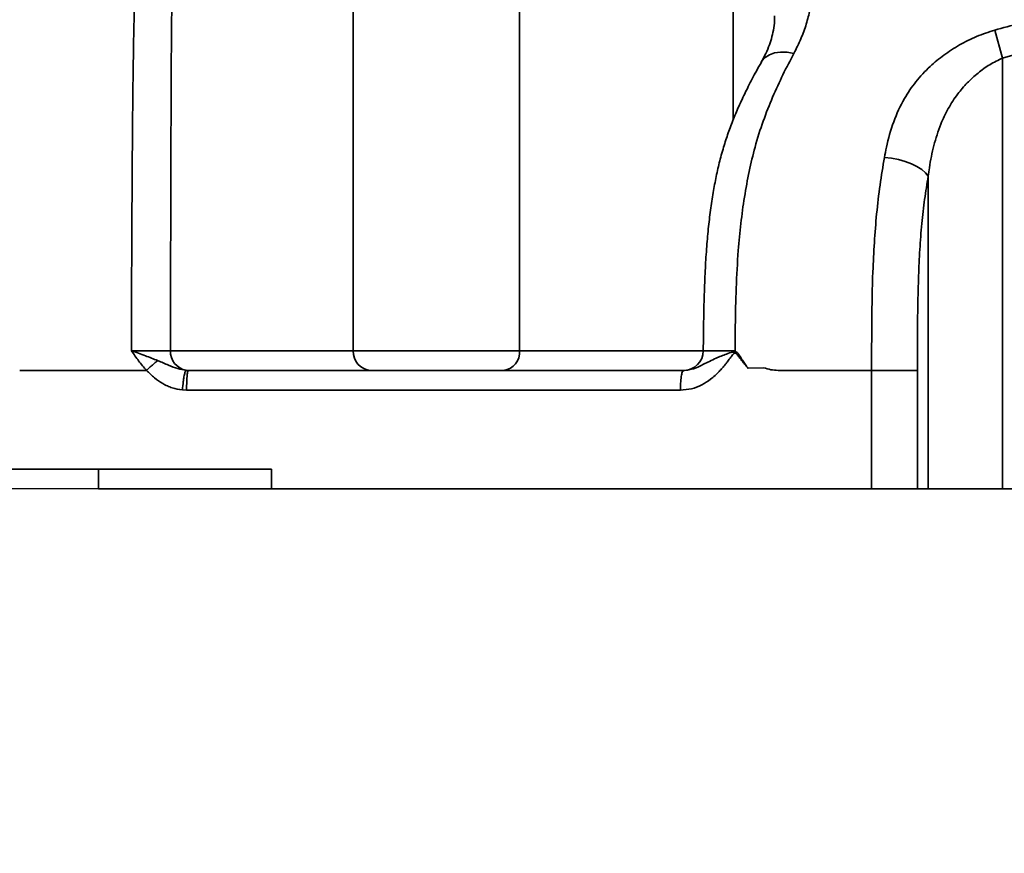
# Model space of a CAD drawing. Header units: millimetres. Extents: x -10540 to 6039, y -7467 to 6433.
# Tile 82 of 179: x -5326 to -5077, y 580 to 791. Entities that reach past the tile are written whole.
import ezdxf

# ---------------------------------------------------------------- set-up
doc = ezdxf.new("R2010")
doc.units = ezdxf.units.MM
doc.header["$LTSCALE"] = 8
doc.header["$PDSIZE"] = -1
doc.layers.get('Defpoints').update_dxf_attribs({"true_color": 0x5e5e5e})
doc.layers.add('2细线层', color=4, linetype='Continuous', lineweight=13)
doc.layers.add('细实线层', color=7, linetype='Continuous')
doc.dimstyles.new('ISO-25', dxfattribs={"dimscale": 20, "dimtxt": 5, "dimasz": 6, "dimexe": 6, "dimexo": 0.625, "dimtad": 1, "dimtoh": 1, "dimdec": 0, "dimtxsty": 'Standard', "dimcen": 2.5, "dimclrd": 1, "dimclre": 1, "dimclrt": 4, "dimadec": 1, "dimazin": 2, "dimtfac": 1, "dimtdec": 0, "dimtmove": 0, "dimatfit": 0, "dimfxl": 1, "dimarcsym": 0})

# ---------------------------------------------------------------- blocks, each defined once
blk = doc.blocks.new('*D82')
at = {"layer": 'Defpoints', "color": 0, "linetype": 'ByBlock', "transparency": 16777216}
for p in [(-4801.18, 1162.05), (-5001.18, 639.74), (-4801.18, 213.09)]:
    blk.add_point(p, dxfattribs=at)
at = {"layer": '细实线层', "color": 1, "linetype": 'ByBlock', "lineweight": -2, "transparency": 16777216}
for p, q in [((-4801.18, 1149.55), (-4801.18, 93.09)), ((-5001.18, 627.24), (-5001.18, 93.09)), ((-5121.18, 213.09), (-5241.18, 213.09)), ((-5001.18, 213.09), (-4801.18, 213.09)), ((-4681.18, 213.09), (-4331.68, 213.09))]:
    blk.add_line(p, q, dxfattribs=at)
at = {"layer": '细实线层', "color": 1, "linetype": 'ByBlock', "transparency": 16777216}
for points in [[(-5121.18, 233.09), (-5121.18, 193.09), (-5001.18, 213.09)], [(-4681.18, 233.09), (-4681.18, 193.09), (-4801.18, 213.09)]]:
    blk.add_solid(points, dxfattribs=at)
at = {"layer": '细实线层', "color": 4, "linetype": 'ByBlock', "transparency": 16777216, "insert": (-4446.43, 276.15), "char_height": 100, "attachment_point": 5}
blk.add_mtext('200', dxfattribs=at)
blk = doc.blocks.new('*D85')
at = {"layer": '2细线层', "color": 1, "linetype": 'ByBlock', "lineweight": -2, "transparency": 16777216}
for p, q in [((-7399.62, 2760.25), (-7399.62, -754.33)), ((-5001.18, 627.24), (-5001.18, -754.33)), ((-5121.18, -634.33), (-7279.62, -634.33))]:
    blk.add_line(p, q, dxfattribs=at)
at = {"layer": '2细线层', "color": 1, "linetype": 'ByBlock', "transparency": 16777216}
for points in [[(-7279.62, -614.33), (-7279.62, -654.33), (-7399.62, -634.33)], [(-5121.18, -614.33), (-5121.18, -654.33), (-5001.18, -634.33)]]:
    blk.add_solid(points, dxfattribs=at)
at = {"layer": 'Defpoints', "color": 0, "linetype": 'ByBlock', "transparency": 16777216}
for p in [(-7399.62, 2772.75), (-5001.18, 639.74), (-7399.62, -634.33)]:
    blk.add_point(p, dxfattribs=at)
at = {"layer": '2细线层', "color": 4, "linetype": 'ByBlock', "transparency": 16777216, "insert": (-6200.4, -571.83), "char_height": 100, "attachment_point": 5}
blk.add_mtext('2398', dxfattribs=at)
blk = doc.blocks.new('*D87')
at = {"layer": '2细线层', "color": 1, "linetype": 'ByBlock', "lineweight": -2, "transparency": 16777216}
for p, q in [((-4788.68, 4272.97), (-1386.54, 4272.97)), ((-1506.54, 792.54), (-1506.54, 4152.97)), ((-5173.81, 672.54), (-1386.54, 672.54))]:
    blk.add_line(p, q, dxfattribs=at)
at = {"layer": '2细线层', "color": 1, "linetype": 'ByBlock', "transparency": 16777216}
for points in [[(-1526.54, 4152.97), (-1486.54, 4152.97), (-1506.54, 4272.97)], [(-1526.54, 792.54), (-1486.54, 792.54), (-1506.54, 672.54)]]:
    blk.add_solid(points, dxfattribs=at)
at = {"layer": 'Defpoints', "color": 0, "linetype": 'ByBlock', "transparency": 16777216}
for p in [(-4801.18, 4272.97), (-1506.54, 4272.97), (-5186.31, 672.54)]:
    blk.add_point(p, dxfattribs=at)
at = {"layer": '2细线层', "color": 4, "linetype": 'ByBlock', "transparency": 16777216, "insert": (-1569.6, 2367.54), "char_height": 100, "attachment_point": 5, "rotation": 90}
blk.add_mtext('3600', dxfattribs=at)
blk = doc.blocks.new('*D88')
at = {"layer": '2细线层', "color": 1, "linetype": 'ByBlock', "lineweight": -2, "transparency": 16777216}
for p, q in [((-4813.68, 1272.54), (-6007.93, 1272.54)), ((-5032.89, 231.05), (-5562.6, -139.87))]:
    blk.add_line(p, q, dxfattribs=at)
blk.add_arc((-3545.48, 1272.54), 2342.45, 182.93549, 212.06451, dxfattribs=at)
at = {"layer": '2细线层', "color": 1, "linetype": 'ByBlock', "transparency": 16777216}
for points in [[(-5904.85, 1152.07), (-5864.87, 1153.09), (-5887.93, 1272.54)], [(-5513.92, 40.04), (-5547.27, 17.94), (-5464.31, -71.04)]]:
    blk.add_solid(points, dxfattribs=at)
at = {"layer": 'Defpoints', "color": 0, "linetype": 'ByBlock', "transparency": 16777216}
for p in [(-3526.88, 1285.57), (-4801.18, 1272.54), (-4464.59, 1272.54), (-5696.36, 344.74), (-5022.65, 238.21)]:
    blk.add_point(p, dxfattribs=at)
at = {"layer": '2细线层', "color": 4, "linetype": 'ByBlock', "transparency": 16777216, "insert": (-5726.75, 609.01), "char_height": 100, "attachment_point": 5, "rotation": 286.9194}
blk.add_mtext('35°', dxfattribs=at)
blk = doc.blocks.new('*D89')
at = {"layer": '2细线层', "color": 1, "linetype": 'ByBlock', "lineweight": -2, "transparency": 16777216}
for p, q in [((-4813.68, 1272.54), (-5608.41, 1272.54)), ((-5488.41, 792.54), (-5488.41, 1152.54)), ((-5198.81, 672.54), (-5608.41, 672.54))]:
    blk.add_line(p, q, dxfattribs=at)
at = {"layer": '2细线层', "color": 1, "linetype": 'ByBlock', "transparency": 16777216}
for points in [[(-5508.41, 1152.54), (-5468.41, 1152.54), (-5488.41, 1272.54)], [(-5508.41, 792.54), (-5468.41, 792.54), (-5488.41, 672.54)]]:
    blk.add_solid(points, dxfattribs=at)
at = {"layer": 'Defpoints', "color": 0, "linetype": 'ByBlock', "transparency": 16777216}
for p in [(-5488.41, 1272.54), (-4801.18, 1272.54), (-5186.31, 672.54)]:
    blk.add_point(p, dxfattribs=at)
at = {"layer": '2细线层', "color": 4, "linetype": 'ByBlock', "transparency": 16777216, "insert": (-5551.47, 972.54), "char_height": 100, "attachment_point": 5, "rotation": 90}
blk.add_mtext('600', dxfattribs=at)

msp = doc.modelspace()

# ---------------------------------------------------------------- linework, layer by layer
at = {"color": 7, "linetype": 'Continuous', "lineweight": 35}
for p, q in [((-5241.63, 707.54), (-5241.63, 821.26)), ((-5199.52, 817.54), (-5199.52, 707.54)), ((-5145.34, 765.98), (-5145.34, 812.5)), ((-5078.99, 788.81), (-5077.03, 781.73)), ((-5070.9, 783.44), (-5077.03, 781.73)), ((-5077.03, 781.73), (-5077.03, 672.54)), ((-5095.89, 672.54), (-5095.89, 751.76)), ((-5287.95, 707.54), (-5241.63, 707.54)), ((-5241.63, 707.54), (-5199.52, 707.54)), ((-5199.52, 707.54), (-5153.01, 707.54)), ((-5297.88, 702.54), (-5326.18, 702.54)), ((-5297.86, 702.54), (-5297.88, 702.54)), ((-5294.02, 702.54), (-5297.86, 702.54)), ((-5283.95, 702.56), (-5283.32, 702.54)), ((-5157.77, 702.54), (-5157.7, 702.54)), ((-5137.56, 703.21), (-5141.56, 703.08)), ((-5110.23, 702.54), (-5133.95, 702.54)), ((-5110.23, 672.54), (-5110.23, 702.54)), ((-5098.64, 702.54), (-5098.64, 672.54)), ((-5283.87, 697.54), (-5284.95, 697.59)), ((-5262.39, 677.54), (-5406.18, 677.54)), ((-5306.24, 677.54), (-5306.24, 672.54)), ((-5262.39, 677.54), (-5262.39, 672.54)), ((-5262.39, 672.54), (-5306.24, 672.54)), ((-5110.23, 672.54), (-5262.39, 672.54)), ((-5098.64, 672.54), (-5110.23, 672.54)), ((-5095.89, 672.54), (-5098.64, 672.54)), ((-5077.03, 672.54), (-5095.89, 672.54)), ((-4925.33, 672.54), (-5077.03, 672.54))]:
    msp.add_line(p, q, dxfattribs=at)
at = {"color": 7, "linetype": 'Continuous', "lineweight": 35, "flags": 128}
for points in [[(-5138.19, 780.67), (-5138.05, 780.9), (-5137.24, 781.82), (-5136.16, 782.54), (-5134.84, 783.01), (-5133.33, 783.23), (-5131.68, 783.18), (-5129.95, 782.88)], [(-5107, 756.51), (-5105.23, 756.32), (-5103.46, 755.99), (-5101.75, 755.52), (-5100.16, 754.92), (-5098.74, 754.23), (-5097.52, 753.45), (-5096.56, 752.62), (-5095.89, 751.76)]]:
    msp.add_lwpolyline(points, dxfattribs=at)
at = {"color": 7, "linetype": 'Continuous', "lineweight": 35}
for centre, radius, start, end in [((-5283.14, 707.32), 4.82, 177.3517, 260.2847), ((-5236.88, 707.28), 4.75, 176.8916, 266.5109), ((-5204.07, 707.08), 4.57, 277.3335, 5.8122), ((-5157.91, 707.54), 5, 270.0169, 359.9512)]:
    msp.add_arc(centre, radius, start, end, dxfattribs=at)
for points, knots in [([(-5297.87, 707.53), (-5297.81, 724.97), (-5297.71, 752.36), (-5297.34, 789.71), (-5296.69, 809.61), (-5296.37, 819.55)], [0, 0, 0, 0, 0.466966, 0.73344, 1, 1, 1, 1]), ([(-5287.35, 819.27), (-5287.48, 809.36), (-5287.73, 789.54), (-5287.88, 752.29), (-5287.93, 724.95), (-5287.95, 707.54)], [0, 0, 0, 0, 0.266182, 0.532414, 1, 1, 1, 1]), ([(-5125.76, 804.12), (-5125.62, 803.05), (-5125.34, 800.88), (-5125.38, 797.51), (-5125.82, 793.99), (-5126.74, 790.31), (-5128.08, 786.61), (-5129.33, 784.12), (-5129.95, 782.88)], [0, 0, 0, 0, 0.151123, 0.303189, 0.474997, 0.646817, 0.823402, 1, 1, 1, 1]), ([(-5134.83, 792.39), (-5134.82, 792), (-5134.8, 790.78), (-5135.07, 788.88), (-5135.58, 786.68), (-5136.33, 784.52), (-5137.19, 782.54), (-5137.93, 781.21), (-5138.23, 780.68)], [0, 0, 0, 0, 0.104365, 0.323888, 0.513671, 0.688419, 0.875945, 1, 1, 1, 1]), ([(-5107, 756.51), (-5106.83, 757.38), (-5106.24, 760.52), (-5104.78, 765.61), (-5102.29, 771.12), (-5099.12, 775.79), (-5095.73, 779.45), (-5091.97, 782.54), (-5088.04, 785.08), (-5083.7, 787.29), (-5080.56, 788.3), (-5078.99, 788.81)], [0, 0, 0, 0, 0.058521, 0.212595, 0.3666, 0.487597, 0.608515, 0.707292, 0.805971, 0.903065, 1, 1, 1, 1]), ([(-5078.99, 788.81), (-5076.94, 789.37), (-5074.89, 789.94), (-5072.84, 790.5), (-5072.84, 790.5)], [0, 0, 0, 0, 0.999991, 1, 1, 1, 1]), ([(-5129.95, 782.88), (-5130.88, 781.11), (-5132.73, 777.55), (-5135.35, 771.88), (-5137.76, 765.81), (-5139.77, 759.51), (-5141.32, 753.01), (-5142.51, 746.49), (-5143.42, 739.78), (-5144.15, 732.08), (-5144.61, 723.41), (-5144.8, 714.9), (-5144.84, 709.59), (-5144.86, 707.48)], [0, 0, 0, 0, 0.092787, 0.185855, 0.278562, 0.370854, 0.452152, 0.533856, 0.6158, 0.697427, 0.81133, 0.9253, 1, 1, 1, 1]), ([(-5077.03, 781.73), (-5078.14, 781.2), (-5080.36, 780.13), (-5083.35, 777.92), (-5086.07, 775.44), (-5088.64, 772.43), (-5090.89, 768.94), (-5092.95, 764.59), (-5094.55, 759.6), (-5095.45, 755.15), (-5095.79, 752.48), (-5095.89, 751.76)], [0, 0, 0, 0, 0.09291, 0.186126, 0.284726, 0.383409, 0.505711, 0.628129, 0.784786, 0.9415, 1, 1, 1, 1]), ([(-5138.18, 780.67), (-5138.61, 779.91), (-5139.73, 777.93), (-5141.45, 774.64), (-5143.28, 770.9), (-5144.87, 767.27), (-5146.26, 763.69), (-5147.51, 760.01), (-5148.61, 756.21), (-5149.55, 752.22), (-5150.34, 748.09), (-5151.03, 743.68), (-5151.6, 738.94), (-5152.06, 733.88), (-5152.41, 728.38), (-5152.66, 722.32), (-5152.83, 715.3), (-5152.88, 710.28), (-5152.91, 707.51)], [0, 0, 0, 0, 0.041188, 0.109183, 0.170939, 0.228137, 0.281945, 0.333212, 0.388117, 0.440327, 0.493439, 0.550441, 0.609947, 0.672892, 0.740444, 0.814357, 0.897773, 1, 1, 1, 1]), ([(-5110.23, 702.54), (-5110.23, 706.71), (-5110.23, 715.06), (-5110.03, 725.89), (-5109.58, 734.96), (-5108.99, 742.32), (-5108.16, 749.59), (-5107.38, 754.21), (-5107, 756.51)], [0, 0, 0, 0, 0.225793, 0.452047, 0.586609, 0.721107, 0.860577, 1, 1, 1, 1]), ([(-5095.89, 751.76), (-5096.21, 749.83), (-5096.85, 745.96), (-5097.55, 739.7), (-5098.05, 733.19), (-5098.44, 724.77), (-5098.63, 714.53), (-5098.64, 706.54), (-5098.64, 702.54)], [0, 0, 0, 0, 0.128447, 0.256944, 0.390968, 0.525066, 0.76209, 1, 1, 1, 1]), ([(-5297.87, 707.53), (-5297.24, 707.53), (-5295.49, 707.53), (-5292.67, 707.53), (-5289.78, 707.54), (-5288.56, 707.54), (-5287.95, 707.54)], [0, 0, 0, 0, 0.1575231, 0.4383485, 0.7191742, 1, 1, 1, 1]), ([(-5297.87, 707.53), (-5296.67, 707.11), (-5294.39, 706.31), (-5292.23, 705.45), (-5291.21, 705.04)], [0, 0, 0, 0, 0.525558, 1, 1, 1, 1]), ([(-5294.02, 702.54), (-5294.71, 703.34), (-5296.08, 704.93), (-5297.27, 706.67), (-5297.87, 707.53)], [0, 0, 0, 0, 0.499844, 1, 1, 1, 1]), ([(-5141.56, 703.08), (-5141.76, 703.31), (-5142.16, 703.77), (-5142.74, 704.51), (-5143.22, 705.13), (-5143.63, 705.67), (-5143.91, 706.04), (-5144.2, 706.4), (-5144.45, 706.68), (-5144.65, 706.85), (-5144.79, 706.9), (-5144.88, 706.91), (-5144.97, 706.89), (-5145.07, 706.85), (-5145.18, 706.76), (-5145.5, 706.45), (-5146, 705.79), (-5146.64, 704.95), (-5147.35, 704.03), (-5148.07, 703.17), (-5149.27, 701.84), (-5150.93, 700.3), (-5153.3, 698.79), (-5155.89, 697.75), (-5157.74, 697.61), (-5158.67, 697.54)], [0, 0, 0, 0, 0.040955, 0.080243, 0.125416, 0.146322, 0.169669, 0.188122, 0.207139, 0.219452, 0.223354, 0.22711, 0.230956, 0.235113, 0.24188, 0.250675, 0.293691, 0.35104, 0.392135, 0.448734, 0.500481, 0.630465, 0.75028, 0.87542, 1, 1, 1, 1]), ([(-5157.74, 702.54), (-5156.94, 702.64), (-5155.14, 702.87), (-5153.18, 703.93), (-5151.32, 704.86), (-5149.84, 705.56), (-5148.38, 706.17), (-5147, 706.67), (-5145.7, 707.21), (-5144.79, 707.19), (-5144.45, 707.19)], [0, 0, 0, 0, 0.169526, 0.377697, 0.502514, 0.643736, 0.733959, 0.829983, 0.937129, 1, 1, 1, 1]), ([(-5152.77, 707.51), (-5152.8, 707.51), (-5152.9, 707.5), (-5151.87, 707.49), (-5149.83, 707.48), (-5147.31, 707.48), (-5145.54, 707.48), (-5144.86, 707.48)], [0, 0, 0, 0, 0.1101746, 0.3554971, 0.6007962, 0.8460778, 1, 1, 1, 1]), ([(-5144.86, 707.48), (-5144.85, 707.48), (-5144.72, 707.38), (-5144.58, 707.28), (-5144.45, 707.19)], [0, 0, 0, 0, 0.03903, 1, 1, 1, 1]), ([(-5144.45, 707.19), (-5144.29, 707.03), (-5143.95, 706.68), (-5143.6, 706.08), (-5143.27, 705.56), (-5142.85, 704.91), (-5142.42, 704.27), (-5142.03, 703.71), (-5141.84, 703.46), (-5141.73, 703.31), (-5141.64, 703.19), (-5141.58, 703.11), (-5141.57, 703.09), (-5141.56, 703.08), (-5141.56, 703.08), (-5141.56, 703.08), (-5141.56, 703.08), (-5141.56, 703.08), (-5141.56, 703.08), (-5141.56, 703.08), (-5141.56, 703.08), (-5141.56, 703.08)], [0, 0, 0, 0, 0.13507, 0.290365, 0.414419, 0.499933, 0.750066, 0.875167, 0.905127, 0.937721, 0.984877, 0.996362, 0.999103, 0.999481, 0.99974, 0.999828, 0.999892, 0.999919, 0.999944, 0.999971, 1, 1, 1, 1]), ([(-5291.21, 705.04), (-5291.41, 704.87), (-5291.82, 704.53), (-5292.52, 703.92), (-5293.26, 703.25), (-5293.76, 702.78), (-5294.02, 702.54)], [0, 0, 0, 0, 0.255565, 0.5, 0.744435, 1, 1, 1, 1]), ([(-5291.21, 705.04), (-5290.28, 704.65), (-5288.59, 703.93), (-5286.24, 702.94), (-5284.67, 702.68), (-5283.95, 702.56)], [0, 0, 0, 0, 0.397006, 0.723069, 1, 1, 1, 1]), ([(-5284.95, 697.59), (-5285.82, 697.73), (-5287.12, 697.94), (-5288.76, 698.6), (-5290.3, 699.38), (-5292.12, 700.64), (-5293.37, 701.89), (-5294.02, 702.54)], [0, 0, 0, 0, 0.249228, 0.373805, 0.499732, 0.739685, 1, 1, 1, 1]), ([(-5283.95, 702.56), (-5284.04, 702.5), (-5284.16, 702.4), (-5284.34, 701.82), (-5284.47, 701.26), (-5284.6, 700.54), (-5284.77, 699.34), (-5284.88, 698.31), (-5284.95, 697.59)], [0, 0, 0, 0, 0.271912, 0.38905, 0.5, 0.61095, 0.728088, 1, 1, 1, 1]), ([(-5283.87, 697.54), (-5283.87, 698.28), (-5283.86, 699.34), (-5283.8, 700.59), (-5283.74, 701.32), (-5283.66, 701.88), (-5283.52, 702.43), (-5283.41, 702.5), (-5283.32, 702.54)], [0, 0, 0, 0, 0.273177, 0.389879, 0.5, 0.610121, 0.726823, 1, 1, 1, 1]), ([(-5283.32, 702.54), (-5269.31, 702.54), (-5241.28, 702.54), (-5199.4, 702.54), (-5171.63, 702.54), (-5157.74, 702.54)], [0, 0, 0, 0, 0.33337, 0.66663, 1, 1, 1, 1]), ([(-5158.67, 697.54), (-5158.66, 698.28), (-5158.65, 699.34), (-5158.55, 700.59), (-5158.44, 701.32), (-5158.31, 701.88), (-5158.08, 702.43), (-5157.88, 702.5), (-5157.74, 702.54)], [0, 0, 0, 0, 0.273177, 0.389879, 0.5, 0.610121, 0.726823, 1, 1, 1, 1]), ([(-5133.95, 702.54), (-5134.57, 702.57), (-5135.8, 702.64), (-5136.97, 703.02), (-5137.56, 703.21)], [0, 0, 0, 0, 0.4996661, 1, 1, 1, 1])]:
    msp.add_open_spline(points, degree=3, knots=knots, dxfattribs=at)
for points in [[(-5110.23, 702.54), (-5109.02, 702.54), (-5106.61, 702.54), (-5103.12, 702.54), (-5100.21, 702.54), (-5099.16, 702.54), (-5098.64, 702.54)], [(-5158.67, 697.54), (-5172.52, 697.54), (-5200.2, 697.54), (-5241.95, 697.54), (-5269.9, 697.54), (-5283.87, 697.54)]]:
    msp.add_open_spline(points, degree=3, dxfattribs=at)

# ---------------------------------------------------------------- dimensions: what is measured, and where the dimension line sits
at = {"layer": '2细线层', "color": 4, "linetype": 'ByBlock'}
dim = msp.add_linear_dim(base=(-1506.54, 4272.97), p1=(-5186.31, 672.54), p2=(-4801.18, 4272.97), angle=90, dimstyle='ISO-25', dxfattribs=at)
dim.commit()
dim.dimension.update_dxf_attribs({"geometry": '*D87', "text_midpoint": (-1506.54, 2367.54), "dimtype": 160})
dim = msp.add_linear_dim(base=(-7399.62, -634.33), p1=(-5001.18, 639.74), p2=(-7399.62, 2772.75), dimstyle='ISO-25', dxfattribs=at)
dim.commit()
dim.dimension.update_dxf_attribs({"geometry": '*D85', "text_midpoint": (-6200.4, -571.83)})
dim = msp.add_angular_dim_2l(base=(-5696.36, 344.74), line1=((-3526.88, 1285.57), (-5022.65, 238.21)), line2=((-4801.18, 1272.54), (-4464.59, 1272.54)), dimstyle='ISO-25', dxfattribs=at)
dim.commit()
dim.dimension.update_dxf_attribs({"geometry": '*D88', "text_midpoint": (-5786.54, 590.83), "dimtype": 162})
dim = msp.add_linear_dim(base=(-5488.41, 1272.54), p1=(-5186.31, 672.54), p2=(-4801.18, 1272.54), angle=90, dimstyle='ISO-25', dxfattribs=at)
dim.commit()
dim.dimension.update_dxf_attribs({"geometry": '*D89', "text_midpoint": (-5551.47, 972.54)})
at = {"layer": '细实线层', "color": 4, "linetype": 'ByBlock'}
dim = msp.add_linear_dim(base=(-4801.18, 213.09), p1=(-5001.18, 639.74), p2=(-4801.18, 1162.05), dimstyle='ISO-25', dxfattribs=at)
dim.commit()
dim.dimension.update_dxf_attribs({"geometry": '*D82', "text_midpoint": (-4446.43, 213.09), "dimtype": 160})

doc.saveas('drawing.dxf')
